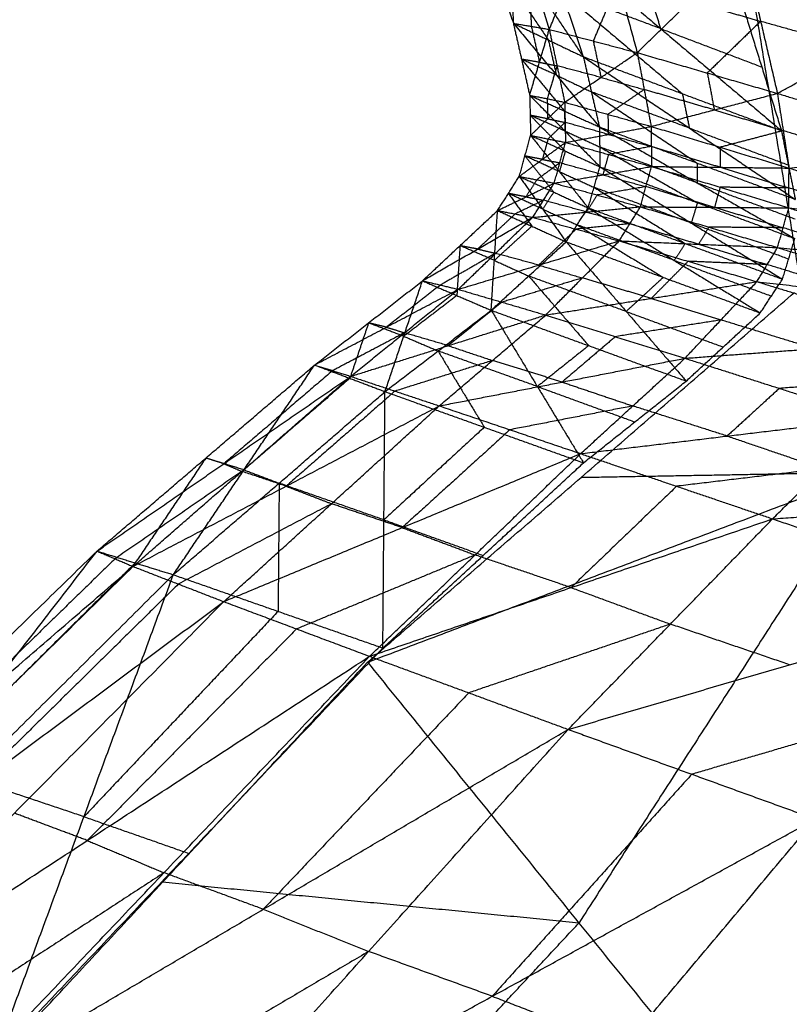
# Model space of a CAD drawing. Header units: millimetres. Extents: x -106 to 110, y -96 to 120.
# Tile 241 of 256: x -99.29 to -97.99, y 45.3 to 46.96. Entities that reach past the tile are written whole.
import ezdxf

# ---------------------------------------------------------------- set-up
doc = ezdxf.new("R2010")
doc.units = ezdxf.units.MM
doc.header["$MEASUREMENT"] = 0
doc.layers.add('Default', color=7, linetype='Continuous', true_color=0x000000)

msp = doc.modelspace()

# ---------------------------------------------------------------- linework, layer by layer
at = {"layer": 'Default'}
for points in [[(-98.1982, 48.8438, 11.3115), (-97.5958, 47.696, 11.7238), (-96.9934, 46.5482, 12.136)], [(-98.1982, 48.8438, 11.3115), (-97.1709, 47.7097, 11.4876), (-96.1436, 46.5757, 11.6637)], [(-98.1572, 47.6317, 11.9387), (-98.0661, 47.0756, 12.3139), (-97.9751, 46.5195, 12.6891)], [(-98.1572, 47.6317, 11.9387), (-97.5753, 47.09, 12.0374), (-96.9934, 46.5482, 12.136)], [(-98.5304, 47.1767, 12.9391), (-98.4933, 47.0633, 13.0125), (-98.4563, 46.9499, 13.0858)], [(-98.5304, 47.1767, 12.9391), (-98.4345, 47.0352, 12.861), (-98.3387, 46.8937, 12.7829)], [(-98.4667, 47.1714, 13.1227), (-98.4615, 47.0607, 13.1042), (-98.4563, 46.9499, 13.0858)], [(-98.4667, 47.1714, 13.1227), (-98.4314, 47.0556, 13.1864), (-98.396, 46.9397, 13.2501)], [(-98.396, 46.9397, 13.2501), (-98.3544, 47.0387, 13.2776), (-98.3128, 47.1376, 13.3051)], [(-98.3128, 47.1376, 13.3051), (-98.2804, 47.0191, 13.3576), (-98.2481, 46.9006, 13.4102)], [(-98.4121, 47.1126, 12.6102), (-98.3754, 47.0031, 12.6966), (-98.3387, 46.8937, 12.7829)], [(-98.4121, 47.1126, 12.6102), (-98.209, 46.9411, 12.5725), (-98.0058, 46.7696, 12.5348)], [(-98.2481, 46.9006, 13.4102), (-98.1584, 46.9875, 13.4412), (-98.0688, 47.0743, 13.4722)], [(-98.0688, 47.0743, 13.4722), (-98.0407, 46.9532, 13.5126), (-98.0125, 46.8321, 13.553)], [(-98.4933, 47.0633, 13.0125), (-98.4454, 46.9926, 12.9734), (-98.3975, 46.9218, 12.9343)], [(-98.4314, 47.0556, 13.1864), (-98.4288, 47.0002, 13.1772), (-98.4261, 46.9448, 13.168)], [(-98.242, 47.0479, 12.4803), (-98.2255, 46.9945, 12.5264), (-98.209, 46.9411, 12.5725)], [(-98.2804, 47.0191, 13.3576), (-98.3012, 46.9696, 13.3439), (-98.322, 46.9202, 13.3301)], [(-98.3754, 47.0031, 12.6966), (-98.2738, 46.9174, 12.6777), (-98.1722, 46.8316, 12.6588)], [(-98.209, 46.9411, 12.5725), (-98.2922, 46.9721, 12.6345), (-98.3754, 47.0031, 12.6966)], [(-98.1584, 46.9875, 13.4412), (-98.0995, 46.9703, 13.4769), (-98.0407, 46.9532, 13.5126)], [(-98.0718, 46.9833, 12.3505), (-98.0388, 46.8765, 12.4426), (-98.0058, 46.7696, 12.5348)], [(-98.0125, 46.8321, 13.553), (-97.8757, 46.9069, 13.5806), (-97.7389, 46.9818, 13.6083)], [(-98.4563, 46.9499, 13.0858), (-98.4426, 46.8895, 13.1198), (-98.4289, 46.829, 13.1538)], [(-98.4563, 46.9499, 13.0858), (-98.4261, 46.9448, 13.168), (-98.396, 46.9397, 13.2501)], [(-98.4563, 46.9499, 13.0858), (-98.3975, 46.9218, 12.9343), (-98.3387, 46.8937, 12.7829)], [(-98.4563, 46.9499, 13.0858), (-98.384, 46.8628, 12.9739), (-98.3117, 46.7757, 12.8619)], [(-98.0407, 46.9532, 13.5126), (-98.0855, 46.9098, 13.4971), (-98.1303, 46.8664, 13.4816)], [(-97.8757, 46.9069, 13.5806), (-97.9582, 46.9301, 13.5466), (-98.0407, 46.9532, 13.5126)], [(-98.4289, 46.829, 13.1538), (-98.4124, 46.8844, 13.2019), (-98.396, 46.9397, 13.2501)], [(-98.4261, 46.9448, 13.168), (-98.4193, 46.9146, 13.1849), (-98.4124, 46.8844, 13.2019)], [(-98.396, 46.9397, 13.2501), (-98.383, 46.8785, 13.2799), (-98.37, 46.8172, 13.3096)], [(-98.396, 46.9397, 13.2501), (-98.322, 46.9202, 13.3301), (-98.2481, 46.9006, 13.4102)], [(-98.209, 46.9411, 12.5725), (-98.1239, 46.9088, 12.5076), (-98.0388, 46.8765, 12.4426)], [(-98.3975, 46.9218, 12.9343), (-98.3907, 46.8923, 12.9541), (-98.384, 46.8628, 12.9739)], [(-98.322, 46.9202, 13.3301), (-98.3155, 46.8895, 13.345), (-98.309, 46.8589, 13.3599)], [(-98.37, 46.8172, 13.3096), (-98.309, 46.8589, 13.3599), (-98.2481, 46.9006, 13.4102)], [(-98.2481, 46.9006, 13.4102), (-98.2364, 46.8386, 13.4349), (-98.2247, 46.7766, 13.4596)], [(-98.2481, 46.9006, 13.4102), (-98.1303, 46.8664, 13.4816), (-98.0125, 46.8321, 13.553)], [(-98.4426, 46.8895, 13.1198), (-98.4064, 46.8459, 13.0638), (-98.3703, 46.8024, 13.0078)], [(-98.384, 46.8628, 12.9739), (-98.4133, 46.8761, 13.0468), (-98.4426, 46.8895, 13.1198)], [(-98.4124, 46.8844, 13.2019), (-98.4275, 46.8869, 13.1609), (-98.4426, 46.8895, 13.1198)], [(-98.4124, 46.8844, 13.2019), (-98.3977, 46.8814, 13.2409), (-98.383, 46.8785, 13.2799)], [(-98.3387, 46.8937, 12.7829), (-98.3252, 46.8347, 12.8224), (-98.3117, 46.7757, 12.8619)], [(-98.3387, 46.8937, 12.7829), (-98.1722, 46.8316, 12.6588), (-98.0058, 46.7696, 12.5348)], [(-98.3387, 46.8937, 12.7829), (-98.1605, 46.7738, 12.7006), (-97.9824, 46.654, 12.6182)], [(-98.383, 46.8785, 13.2799), (-98.3912, 46.8508, 13.2558), (-98.3994, 46.8231, 13.2317)], [(-98.309, 46.8589, 13.3599), (-98.346, 46.8687, 13.3199), (-98.383, 46.8785, 13.2799)], [(-98.384, 46.8628, 12.9739), (-98.3546, 46.8487, 12.8981), (-98.3252, 46.8347, 12.8224)], [(-98.309, 46.8589, 13.3599), (-98.2727, 46.8488, 13.3974), (-98.2364, 46.8386, 13.4349)], [(-98.1303, 46.8664, 13.4816), (-98.1244, 46.8354, 13.4939), (-98.1186, 46.8044, 13.5063)], [(-98.3252, 46.8347, 12.8224), (-98.2361, 46.7748, 12.7813), (-98.1471, 46.7149, 12.7401)], [(-98.1605, 46.7738, 12.7006), (-98.2429, 46.8043, 12.7615), (-98.3252, 46.8347, 12.8224)], [(-98.2364, 46.8386, 13.4349), (-98.2669, 46.8178, 13.4098), (-98.2974, 46.7969, 13.3846)], [(-98.1186, 46.8044, 13.5063), (-98.1775, 46.8215, 13.4706), (-98.2364, 46.8386, 13.4349)], [(-98.4289, 46.829, 13.1538), (-98.4281, 46.7953, 13.1664), (-98.4273, 46.7615, 13.1791)], [(-98.4289, 46.829, 13.1538), (-98.3994, 46.8231, 13.2317), (-98.37, 46.8172, 13.3096)], [(-98.4289, 46.829, 13.1538), (-98.3703, 46.8024, 13.0078), (-98.3117, 46.7757, 12.8619)], [(-98.4289, 46.829, 13.1538), (-98.3698, 46.7689, 13.0221), (-98.3107, 46.7087, 12.8905)], [(-98.3994, 46.8231, 13.2317), (-98.399, 46.8062, 13.238), (-98.3987, 46.7894, 13.2443)], [(-98.2247, 46.7766, 13.4596), (-98.1186, 46.8044, 13.5063), (-98.0125, 46.8321, 13.553)], [(-98.1722, 46.8316, 12.6588), (-98.1664, 46.8027, 12.6797), (-98.1605, 46.7738, 12.7006)], [(-98.0125, 46.8321, 13.553), (-98.0027, 46.7694, 13.5722), (-97.9929, 46.7066, 13.5915)], [(-98.0125, 46.8321, 13.553), (-97.8529, 46.7835, 13.6087), (-97.6933, 46.7349, 13.6645)], [(-98.4273, 46.7615, 13.1791), (-98.3987, 46.7894, 13.2443), (-98.37, 46.8172, 13.3096)], [(-98.3703, 46.8024, 13.0078), (-98.37, 46.7856, 13.015), (-98.3698, 46.7689, 13.0221)], [(-98.37, 46.8172, 13.3096), (-98.3694, 46.7834, 13.3209), (-98.3687, 46.7497, 13.3321)], [(-98.37, 46.8172, 13.3096), (-98.2974, 46.7969, 13.3846), (-98.2247, 46.7766, 13.4596)], [(-98.1186, 46.8044, 13.5063), (-98.0606, 46.7869, 13.5393), (-98.0027, 46.7694, 13.5722)], [(-98.4281, 46.7953, 13.1664), (-98.3985, 46.7652, 13.1006), (-98.369, 46.7351, 13.0348)], [(-98.3698, 46.7689, 13.0221), (-98.3989, 46.7821, 13.0943), (-98.4281, 46.7953, 13.1664)], [(-98.3987, 46.7894, 13.2443), (-98.4134, 46.7923, 13.2054), (-98.4281, 46.7953, 13.1664)], [(-98.3987, 46.7894, 13.2443), (-98.384, 46.7864, 13.2826), (-98.3694, 46.7834, 13.3209)], [(-98.2974, 46.7969, 13.3846), (-98.297, 46.78, 13.3903), (-98.2967, 46.7631, 13.3959)], [(-98.3694, 46.7834, 13.3209), (-98.3837, 46.7695, 13.2882), (-98.398, 46.7556, 13.2556)], [(-98.3698, 46.7689, 13.0221), (-98.3405, 46.7555, 12.9492), (-98.3112, 46.7422, 12.8762)], [(-98.2967, 46.7631, 13.3959), (-98.3331, 46.7733, 13.3584), (-98.3694, 46.7834, 13.3209)], [(-98.3687, 46.7497, 13.3321), (-98.2967, 46.7631, 13.3959), (-98.2247, 46.7766, 13.4596)], [(-98.3117, 46.7757, 12.8619), (-98.3112, 46.7422, 12.8762), (-98.3107, 46.7087, 12.8905)], [(-98.3117, 46.7757, 12.8619), (-98.1474, 46.6818, 12.7547), (-97.983, 46.588, 12.6475)], [(-98.3117, 46.7757, 12.8619), (-98.1471, 46.7149, 12.7401), (-97.9824, 46.654, 12.6182)], [(-98.2247, 46.7766, 13.4596), (-98.2244, 46.7429, 13.4691), (-98.2241, 46.7092, 13.4786)], [(-98.2247, 46.7766, 13.4596), (-98.1088, 46.7416, 13.5255), (-97.9929, 46.7066, 13.5915)], [(-98.1605, 46.7738, 12.7006), (-98.0773, 46.7428, 12.6385), (-97.9941, 46.7118, 12.5765)], [(-98.0027, 46.7694, 13.5722), (-98.0557, 46.7555, 13.5489), (-98.1088, 46.7416, 13.5255)], [(-98.0058, 46.7696, 12.5348), (-97.9941, 46.7118, 12.5765), (-97.9824, 46.654, 12.6182)], [(-97.8431, 46.7208, 13.628), (-97.9229, 46.7451, 13.6001), (-98.0027, 46.7694, 13.5722)], [(-98.4464, 46.6926, 13.1852), (-98.4368, 46.727, 13.1821), (-98.4273, 46.7615, 13.1791)], [(-98.4273, 46.7615, 13.1791), (-98.398, 46.7556, 13.2556), (-98.3687, 46.7497, 13.3321)], [(-98.4273, 46.7615, 13.1791), (-98.3789, 46.7006, 13.0375), (-98.3306, 46.6397, 12.8959)], [(-98.4273, 46.7615, 13.1791), (-98.369, 46.7351, 13.0348), (-98.3107, 46.7087, 12.8905)], [(-98.398, 46.7556, 13.2556), (-98.4028, 46.7383, 13.2571), (-98.4076, 46.7211, 13.2586)], [(-98.2967, 46.7631, 13.3959), (-98.2606, 46.753, 13.4325), (-98.2244, 46.7429, 13.4691)], [(-98.4464, 46.6926, 13.1852), (-98.4076, 46.7211, 13.2586), (-98.3687, 46.7497, 13.3321)], [(-98.3876, 46.6812, 13.3381), (-98.3782, 46.7154, 13.3351), (-98.3687, 46.7497, 13.3321)], [(-98.369, 46.7351, 13.0348), (-98.374, 46.7178, 13.0361), (-98.3789, 46.7006, 13.0375)], [(-98.3687, 46.7497, 13.3321), (-98.2964, 46.7294, 13.4054), (-98.2241, 46.7092, 13.4786)], [(-98.3112, 46.7422, 12.8762), (-98.229, 46.6953, 12.8226), (-98.1469, 46.6483, 12.769)], [(-98.1474, 46.6818, 12.7547), (-98.2293, 46.712, 12.8155), (-98.3112, 46.7422, 12.8762)], [(-98.2244, 46.7429, 13.4691), (-98.2604, 46.7362, 13.4373), (-98.2964, 46.7294, 13.4054)], [(-98.1085, 46.7079, 13.535), (-98.1665, 46.7254, 13.5021), (-98.2244, 46.7429, 13.4691)], [(-98.1088, 46.7416, 13.5255), (-98.1087, 46.7248, 13.5303), (-98.1085, 46.7079, 13.535)], [(-97.9929, 46.7066, 13.5915), (-97.8431, 46.7208, 13.628), (-97.6933, 46.7349, 13.6645)], [(-98.4368, 46.727, 13.1821), (-98.4127, 46.6966, 13.1113), (-98.3885, 46.6661, 13.0405)], [(-98.3789, 46.7006, 13.0375), (-98.4079, 46.7138, 13.1098), (-98.4368, 46.727, 13.1821)], [(-98.4076, 46.7211, 13.2586), (-98.4222, 46.7241, 13.2204), (-98.4368, 46.727, 13.1821)], [(-98.4076, 46.7211, 13.2586), (-98.3929, 46.7183, 13.2969), (-98.3782, 46.7154, 13.3351)], [(-98.2964, 46.7294, 13.4054), (-98.3012, 46.7123, 13.4069), (-98.3059, 46.6952, 13.4084)], [(-98.3782, 46.7154, 13.3351), (-98.3976, 46.7012, 13.2984), (-98.417, 46.6869, 13.2616)], [(-98.3876, 46.6812, 13.3381), (-98.3059, 46.6952, 13.4084), (-98.2241, 46.7092, 13.4786)], [(-98.3059, 46.6952, 13.4084), (-98.342, 46.7053, 13.3717), (-98.3782, 46.7154, 13.3351)], [(-98.3306, 46.6397, 12.8959), (-98.3206, 46.6742, 12.8932), (-98.3107, 46.7087, 12.8905)], [(-98.3107, 46.7087, 12.8905), (-98.1573, 46.6142, 12.7708), (-98.004, 46.5198, 12.651)], [(-98.3107, 46.7087, 12.8905), (-98.1469, 46.6483, 12.769), (-97.983, 46.588, 12.6475)], [(-98.2429, 46.6415, 13.4842), (-98.2335, 46.6754, 13.4814), (-98.2241, 46.7092, 13.4786)], [(-98.2241, 46.7092, 13.4786), (-98.1088, 46.6744, 13.5426), (-97.9934, 46.6397, 13.6065)], [(-98.2241, 46.7092, 13.4786), (-98.1085, 46.7079, 13.535), (-97.9929, 46.7066, 13.5915)], [(-98.1471, 46.7149, 12.7401), (-98.1472, 46.6983, 12.7474), (-98.1474, 46.6818, 12.7547)], [(-98.1085, 46.7079, 13.535), (-98.0508, 46.6905, 13.567), (-97.9932, 46.6732, 13.599)], [(-97.9934, 46.6397, 13.6065), (-97.9932, 46.6732, 13.599), (-97.9929, 46.7066, 13.5915)], [(-97.9929, 46.7066, 13.5915), (-97.8357, 46.6574, 13.6416), (-97.6785, 46.6082, 13.6918)], [(-98.4829, 46.6352, 13.1702), (-98.4646, 46.6639, 13.1777), (-98.4464, 46.6926, 13.1852)], [(-98.4464, 46.6926, 13.1852), (-98.417, 46.6869, 13.2616), (-98.3876, 46.6812, 13.3381)], [(-98.4464, 46.6926, 13.1852), (-98.407, 46.6376, 13.0308), (-98.3675, 46.5826, 12.8764)], [(-98.4464, 46.6926, 13.1852), (-98.3885, 46.6661, 13.0405), (-98.3306, 46.6397, 12.8959)], [(-98.417, 46.6869, 13.2616), (-98.4261, 46.6726, 13.2579), (-98.4352, 46.6582, 13.2541)], [(-98.3789, 46.7006, 13.0375), (-98.3498, 46.6874, 12.9653), (-98.3206, 46.6742, 12.8932)], [(-98.3059, 46.6952, 13.4084), (-98.2697, 46.6853, 13.4449), (-98.2335, 46.6754, 13.4814)], [(-98.4829, 46.6352, 13.1702), (-98.4352, 46.6582, 13.2541), (-98.3876, 46.6812, 13.3381)], [(-98.4237, 46.6238, 13.3257), (-98.4056, 46.6525, 13.3319), (-98.3876, 46.6812, 13.3381)], [(-98.3876, 46.6812, 13.3381), (-98.3153, 46.6614, 13.4111), (-98.2429, 46.6415, 13.4842)], [(-98.3206, 46.6742, 12.8932), (-98.244, 46.627, 12.8333), (-98.1673, 46.5797, 12.7734)], [(-98.1573, 46.6142, 12.7708), (-98.239, 46.6442, 12.832), (-98.3206, 46.6742, 12.8932)], [(-98.2335, 46.6754, 13.4814), (-98.2744, 46.6684, 13.4463), (-98.3153, 46.6614, 13.4111)], [(-98.1182, 46.6406, 13.5454), (-98.1758, 46.658, 13.5134), (-98.2335, 46.6754, 13.4814)], [(-98.1474, 46.6818, 12.7547), (-98.0651, 46.6514, 12.6938), (-97.9827, 46.621, 12.6328)], [(-98.1088, 46.6744, 13.5426), (-98.1135, 46.6575, 13.544), (-98.1182, 46.6406, 13.5454)], [(-97.9932, 46.6732, 13.599), (-98.051, 46.6738, 13.5708), (-98.1088, 46.6744, 13.5426)], [(-97.836, 46.624, 13.6492), (-97.9146, 46.6486, 13.6241), (-97.9932, 46.6732, 13.599)], [(-98.4646, 46.6639, 13.1777), (-98.4449, 46.6364, 13.1005), (-98.4252, 46.6089, 13.0233)], [(-98.407, 46.6376, 13.0308), (-98.4358, 46.6508, 13.1042), (-98.4646, 46.6639, 13.1777)], [(-98.4352, 46.6582, 13.2541), (-98.4499, 46.6611, 13.2159), (-98.4646, 46.6639, 13.1777)], [(-98.4056, 46.6525, 13.3319), (-98.4295, 46.641, 13.2899), (-98.4533, 46.6295, 13.2479)], [(-98.4352, 46.6582, 13.2541), (-98.4204, 46.6554, 13.293), (-98.4056, 46.6525, 13.3319)], [(-98.3885, 46.6661, 13.0405), (-98.3977, 46.6519, 13.0356), (-98.407, 46.6376, 13.0308)], [(-98.3333, 46.6327, 13.4049), (-98.3695, 46.6426, 13.3684), (-98.4056, 46.6525, 13.3319)], [(-98.3153, 46.6614, 13.4111), (-98.3243, 46.647, 13.408), (-98.3333, 46.6327, 13.4049)], [(-98.4237, 46.6238, 13.3257), (-98.3333, 46.6327, 13.4049), (-98.2429, 46.6415, 13.4842)], [(-98.407, 46.6376, 13.0308), (-98.378, 46.6244, 12.9585), (-98.3491, 46.6112, 12.8861)], [(-98.3675, 46.5826, 12.8764), (-98.3491, 46.6112, 12.8861), (-98.3306, 46.6397, 12.8959)], [(-98.3306, 46.6397, 12.8959), (-98.1859, 46.5514, 12.7619), (-98.0413, 46.4631, 12.6279)], [(-98.3306, 46.6397, 12.8959), (-98.1673, 46.5797, 12.7734), (-98.004, 46.5198, 12.651)], [(-98.2784, 46.5842, 13.4745), (-98.2606, 46.6129, 13.4793), (-98.2429, 46.6415, 13.4842)], [(-98.2429, 46.6415, 13.4842), (-98.1275, 46.6073, 13.5478), (-98.0122, 46.573, 13.6114)], [(-98.2429, 46.6415, 13.4842), (-98.1182, 46.6406, 13.5454), (-97.9934, 46.6397, 13.6065)], [(-98.1469, 46.6483, 12.769), (-98.1521, 46.6313, 12.7699), (-98.1573, 46.6142, 12.7708)], [(-98.1182, 46.6406, 13.5454), (-98.0605, 46.6235, 13.5772), (-98.0028, 46.6063, 13.609)], [(-98.0122, 46.573, 13.6114), (-98.0028, 46.6063, 13.609), (-97.9934, 46.6397, 13.6065)], [(-97.9934, 46.6397, 13.6065), (-97.837, 46.5908, 13.6547), (-97.6805, 46.5419, 13.7028)], [(-97.9934, 46.6397, 13.6065), (-97.836, 46.624, 13.6492), (-97.6785, 46.6082, 13.6918)], [(-98.6091, 46.5171, 13.089), (-98.546, 46.5761, 13.1296), (-98.4829, 46.6352, 13.1702)], [(-98.6091, 46.5171, 13.089), (-98.5164, 46.5705, 13.2074), (-98.4237, 46.6238, 13.3257)], [(-98.549, 46.5028, 13.2564), (-98.4863, 46.5633, 13.291), (-98.4237, 46.6238, 13.3257)], [(-98.4533, 46.6295, 13.2479), (-98.4848, 46.6, 13.2277), (-98.5164, 46.5705, 13.2074)], [(-98.4936, 46.4676, 12.7768), (-98.4883, 46.5514, 12.9735), (-98.4829, 46.6352, 13.1702)], [(-98.4829, 46.6352, 13.1702), (-98.4533, 46.6295, 13.2479), (-98.4237, 46.6238, 13.3257)], [(-98.4829, 46.6352, 13.1702), (-98.4252, 46.6089, 13.0233), (-98.3675, 46.5826, 12.8764)], [(-98.4237, 46.6238, 13.3257), (-98.351, 46.604, 13.4001), (-98.2784, 46.5842, 13.4745)], [(-98.3333, 46.6327, 13.4049), (-98.297, 46.6228, 13.4421), (-98.2606, 46.6129, 13.4793)], [(-98.4252, 46.6089, 13.0233), (-98.4567, 46.5802, 12.9984), (-98.4883, 46.5514, 12.9735)], [(-98.351, 46.604, 13.4001), (-98.3823, 46.5738, 13.3828), (-98.4137, 46.5435, 13.3654)], [(-98.2606, 46.6129, 13.4793), (-98.3058, 46.6084, 13.4397), (-98.351, 46.604, 13.4001)], [(-98.3491, 46.6112, 12.8861), (-98.2767, 46.567, 12.8191), (-98.2044, 46.5229, 12.7521)], [(-98.1859, 46.5514, 12.7619), (-98.2675, 46.5813, 12.824), (-98.3491, 46.6112, 12.8861)], [(-98.1453, 46.5786, 13.5429), (-98.2029, 46.5957, 13.5111), (-98.2606, 46.6129, 13.4793)], [(-98.1573, 46.6142, 12.7708), (-98.0754, 46.5841, 12.71), (-97.9935, 46.5539, 12.6492)], [(-98.1275, 46.6073, 13.5478), (-98.1364, 46.5929, 13.5454), (-98.1453, 46.5786, 13.5429)], [(-98.0028, 46.6063, 13.609), (-98.0652, 46.6068, 13.5784), (-98.1275, 46.6073, 13.5478)], [(-97.8463, 46.5574, 13.6571), (-97.9246, 46.5819, 13.633), (-98.0028, 46.6063, 13.609)], [(-98.004, 46.5198, 12.651), (-97.9935, 46.5539, 12.6492), (-97.983, 46.588, 12.6475)], [(-98.546, 46.5761, 13.1296), (-98.5487, 46.5342, 13.0313), (-98.5514, 46.4923, 12.9329)], [(-98.549, 46.5028, 13.2564), (-98.4137, 46.5435, 13.3654), (-98.2784, 46.5842, 13.4745)], [(-98.4883, 46.5514, 12.9735), (-98.5171, 46.5638, 13.0516), (-98.546, 46.5761, 13.1296)], [(-98.5164, 46.5705, 13.2074), (-98.5312, 46.5733, 13.1685), (-98.546, 46.5761, 13.1296)], [(-98.5164, 46.5705, 13.2074), (-98.5014, 46.5669, 13.2492), (-98.4863, 46.5633, 13.291)], [(-98.4936, 46.4676, 12.7768), (-98.4306, 46.5251, 12.8266), (-98.3675, 46.5826, 12.8764)], [(-98.402, 46.4596, 13.4183), (-98.3402, 46.5219, 13.4464), (-98.2784, 46.5842, 13.4745)], [(-98.3675, 46.5826, 12.8764), (-98.2667, 46.4656, 12.6963), (-98.1658, 46.3486, 12.5163)], [(-98.3675, 46.5826, 12.8764), (-98.2044, 46.5229, 12.7521), (-98.0413, 46.4631, 12.6279)], [(-98.2784, 46.5842, 13.4745), (-98.1626, 46.5499, 13.5395), (-98.0469, 46.5157, 13.6044)], [(-98.2784, 46.5842, 13.4745), (-98.1453, 46.5786, 13.5429), (-98.0122, 46.573, 13.6114)], [(-98.1673, 46.5797, 12.7734), (-98.1766, 46.5656, 12.7676), (-98.1859, 46.5514, 12.7619)], [(-98.1453, 46.5786, 13.5429), (-98.0874, 46.5615, 13.5754), (-98.0295, 46.5444, 13.6079)], [(-98.0469, 46.5157, 13.6044), (-98.0295, 46.5444, 13.6079), (-98.0122, 46.573, 13.6114)], [(-98.0122, 46.573, 13.6114), (-97.8557, 46.5247, 13.6591), (-97.6993, 46.4764, 13.7068)], [(-98.0122, 46.573, 13.6114), (-97.8463, 46.5574, 13.6571), (-97.6805, 46.5419, 13.7028)], [(-98.4863, 46.5633, 13.291), (-98.5327, 46.5366, 13.2319), (-98.579, 46.51, 13.1727)], [(-98.4137, 46.5435, 13.3654), (-98.45, 46.5534, 13.3282), (-98.4863, 46.5633, 13.291)], [(-98.4883, 46.5514, 12.9735), (-98.4594, 46.5383, 12.9001), (-98.4306, 46.5251, 12.8266)], [(-98.4137, 46.5435, 13.3654), (-98.3769, 46.5327, 13.4059), (-98.3402, 46.5219, 13.4464)], [(-98.1626, 46.5499, 13.5395), (-98.1935, 46.5188, 13.5254), (-98.2244, 46.4876, 13.5113)], [(-98.1859, 46.5514, 12.7619), (-98.1043, 46.5214, 12.7006), (-98.0226, 46.4914, 12.6394)], [(-98.0295, 46.5444, 13.6079), (-98.0961, 46.5471, 13.5737), (-98.1626, 46.5499, 13.5395)], [(-97.8731, 46.496, 13.6556), (-97.9513, 46.5202, 13.6317), (-98.0295, 46.5444, 13.6079)], [(-98.3402, 46.5219, 13.4464), (-98.4078, 46.5015, 13.3919), (-98.4755, 46.4812, 13.3373)], [(-98.4306, 46.5251, 12.8266), (-98.3802, 46.4666, 12.7366), (-98.3297, 46.4081, 12.6466)], [(-98.2667, 46.4656, 12.6963), (-98.3486, 46.4954, 12.7615), (-98.4306, 46.5251, 12.8266)], [(-98.2244, 46.4876, 13.5113), (-98.2823, 46.5048, 13.4789), (-98.3402, 46.5219, 13.4464)], [(-98.2044, 46.5229, 12.7521), (-98.2355, 46.4942, 12.7242), (-98.2667, 46.4656, 12.6963)], [(-98.0413, 46.4631, 12.6279), (-98.0226, 46.4914, 12.6394), (-98.004, 46.5198, 12.651)], [(-98.7904, 46.3756, 12.9607), (-98.6997, 46.4463, 13.0249), (-98.6091, 46.5171, 13.089)], [(-98.7015, 45.876, 12.0243), (-97.8574, 46.1955, 12.0817), (-97.0132, 46.515, 12.1391)], [(-98.6721, 46.3308, 12.6244), (-98.6406, 46.4239, 12.8567), (-98.6091, 46.5171, 13.089)], [(-98.579, 46.51, 13.1727), (-98.6244, 46.4746, 13.1406), (-98.6697, 46.4392, 13.1085)], [(-98.6091, 46.5171, 13.089), (-98.579, 46.51, 13.1727), (-98.549, 46.5028, 13.2564)], [(-98.6091, 46.5171, 13.089), (-98.5514, 46.4923, 12.9329), (-98.4936, 46.4676, 12.7768)], [(-98.402, 46.4596, 13.4183), (-98.2244, 46.4876, 13.5113), (-98.0469, 46.5157, 13.6044)], [(-98.1679, 46.3869, 13.5619), (-98.1074, 46.4513, 13.5832), (-98.0469, 46.5157, 13.6044)], [(-98.0469, 46.5157, 13.6044), (-97.89, 46.4674, 13.6534), (-97.733, 46.4192, 13.7024)], [(-98.0469, 46.5157, 13.6044), (-97.8731, 46.496, 13.6556), (-97.6993, 46.4764, 13.7068)], [(-98.7904, 46.3756, 12.9607), (-98.6697, 46.4392, 13.1085), (-98.549, 46.5028, 13.2564)], [(-98.7298, 46.3565, 13.1452), (-98.6394, 46.4297, 13.2008), (-98.549, 46.5028, 13.2564)], [(-98.7015, 45.876, 12.0243), (-98.3425, 46.1868, 12.3561), (-97.9835, 46.4976, 12.688)], [(-98.5514, 46.4923, 12.9329), (-98.596, 46.4581, 12.8948), (-98.6406, 46.4239, 12.8567)], [(-98.549, 46.5028, 13.2564), (-98.4755, 46.4812, 13.3373), (-98.402, 46.4596, 13.4183)], [(-98.2244, 46.4876, 13.5113), (-98.1659, 46.4695, 13.5473), (-98.1074, 46.4513, 13.5832)], [(-98.4755, 46.4812, 13.3373), (-98.5207, 46.4446, 13.3095), (-98.5659, 46.4081, 13.2817)], [(-98.7298, 46.3565, 13.1452), (-98.5659, 46.4081, 13.2817), (-98.402, 46.4596, 13.4183)], [(-98.6721, 46.3308, 12.6244), (-98.5829, 46.3992, 12.7006), (-98.4936, 46.4676, 12.7768)], [(-98.5809, 46.3069, 13.3268), (-98.4914, 46.3832, 13.3725), (-98.402, 46.4596, 13.4183)], [(-98.4936, 46.4676, 12.7768), (-98.416, 46.3394, 12.5642), (-98.3384, 46.2112, 12.3517)], [(-98.4936, 46.4676, 12.7768), (-98.3297, 46.4081, 12.6466), (-98.1658, 46.3486, 12.5163)], [(-98.402, 46.4596, 13.4183), (-98.2849, 46.4232, 13.4901), (-98.1679, 46.3869, 13.5619)], [(-98.2667, 46.4656, 12.6963), (-98.1851, 46.4357, 12.6342), (-98.1035, 46.4058, 12.5721)], [(-98.1658, 46.3486, 12.5163), (-98.1035, 46.4058, 12.5721), (-98.0413, 46.4631, 12.6279)], [(-98.6997, 46.4463, 13.0249), (-98.7155, 46.3998, 12.9087), (-98.7312, 46.3532, 12.7926)], [(-98.6406, 46.4239, 12.8567), (-98.6702, 46.4351, 12.9408), (-98.6997, 46.4463, 13.0249)], [(-98.6697, 46.4392, 13.1085), (-98.6847, 46.4428, 13.0667), (-98.6997, 46.4463, 13.0249)], [(-98.6697, 46.4392, 13.1085), (-98.6545, 46.4345, 13.1546), (-98.6394, 46.4297, 13.2008)], [(-98.1074, 46.4513, 13.5832), (-98.1962, 46.4373, 13.5366), (-98.2849, 46.4232, 13.4901)], [(-97.9505, 46.403, 13.6322), (-98.0289, 46.4272, 13.6077), (-98.1074, 46.4513, 13.5832)], [(-98.6394, 46.4297, 13.2008), (-98.6997, 46.3979, 13.1268), (-98.7601, 46.3661, 13.0529)], [(-98.6406, 46.4239, 12.8567), (-98.6117, 46.4116, 12.7787), (-98.5829, 46.3992, 12.7006)], [(-98.5659, 46.4081, 13.2817), (-98.6026, 46.4189, 13.2412), (-98.6394, 46.4297, 13.2008)], [(-98.2849, 46.4232, 13.4901), (-98.3297, 46.3851, 13.4672), (-98.3744, 46.3469, 13.4444)], [(-98.5659, 46.4081, 13.2817), (-98.5287, 46.3956, 13.3271), (-98.4914, 46.3832, 13.3725)], [(-98.3297, 46.4081, 12.6466), (-98.3729, 46.3738, 12.6054), (-98.416, 46.3394, 12.5642)], [(-98.1679, 46.3869, 13.5619), (-97.9505, 46.403, 13.6322), (-97.733, 46.4192, 13.7024)], [(-98.5829, 46.3992, 12.7006), (-98.5441, 46.3351, 12.5943), (-98.5052, 46.271, 12.488)], [(-98.416, 46.3394, 12.5642), (-98.4994, 46.3693, 12.6324), (-98.5829, 46.3992, 12.7006)], [(-99.1561, 46.0628, 12.7086), (-98.9733, 46.2192, 12.8347), (-98.7904, 46.3756, 12.9607)], [(-99.0279, 46.0231, 12.3333), (-98.9091, 46.1993, 12.647), (-98.7904, 46.3756, 12.9607)], [(-98.7904, 46.3756, 12.9607), (-98.7601, 46.3661, 13.0529), (-98.7298, 46.3565, 13.1452)], [(-98.7904, 46.3756, 12.9607), (-98.7312, 46.3532, 12.7926), (-98.6721, 46.3308, 12.6244)], [(-98.4914, 46.3832, 13.3725), (-98.5734, 46.3575, 13.3042), (-98.6553, 46.3317, 13.236)], [(-98.5809, 46.3069, 13.3268), (-98.3744, 46.3469, 13.4444), (-98.1679, 46.3869, 13.5619)], [(-98.3744, 46.3469, 13.4444), (-98.4329, 46.3651, 13.4084), (-98.4914, 46.3832, 13.3725)], [(-98.3432, 46.2266, 13.4916), (-98.2556, 46.3068, 13.5267), (-98.1679, 46.3869, 13.5619)], [(-98.1679, 46.3869, 13.5619), (-98.0092, 46.3363, 13.6177), (-97.8505, 46.2857, 13.6734)], [(-99.1561, 46.0628, 12.7086), (-98.943, 46.2097, 12.9269), (-98.7298, 46.3565, 13.1452)], [(-99.0957, 46.037, 12.9241), (-98.9128, 46.1968, 13.0346), (-98.7298, 46.3565, 13.1452)], [(-98.7601, 46.3661, 13.0529), (-98.8515, 46.2879, 12.9899), (-98.943, 46.2097, 12.9269)], [(-98.7298, 46.3565, 13.1452), (-98.6553, 46.3317, 13.236), (-98.5809, 46.3069, 13.3268)], [(-98.7312, 46.3532, 12.7926), (-98.8202, 46.2763, 12.7198), (-98.9091, 46.1993, 12.647)], [(-98.416, 46.3394, 12.5642), (-98.334, 46.3096, 12.4991), (-98.2521, 46.2799, 12.434)], [(-98.3744, 46.3469, 13.4444), (-98.315, 46.3268, 13.4855), (-98.2556, 46.3068, 13.5267)], [(-98.3384, 46.2112, 12.3517), (-98.2521, 46.2799, 12.434), (-98.1658, 46.3486, 12.5163)], [(-97.7918, 46.3524, 13.6879), (-97.9005, 46.3443, 13.6528), (-98.0092, 46.3363, 13.6177)], [(-99.0279, 46.0231, 12.3333), (-98.85, 46.177, 12.4789), (-98.6721, 46.3308, 12.6244)], [(-98.6553, 46.3317, 13.236), (-98.7468, 46.2518, 13.1807), (-98.8383, 46.1719, 13.1254)], [(-98.6757, 45.8999, 12.0476), (-98.6739, 46.1153, 12.336), (-98.6721, 46.3308, 12.6244)], [(-98.6721, 46.3308, 12.6244), (-98.5052, 46.271, 12.488), (-98.3384, 46.2112, 12.3517)], [(-98.0092, 46.3363, 13.6177), (-98.053, 46.2962, 13.6001), (-98.0969, 46.2562, 13.5825)], [(-99.0957, 46.037, 12.9241), (-98.8383, 46.1719, 13.1254), (-98.5809, 46.3069, 13.3268)], [(-98.9432, 45.9779, 13.1428), (-98.762, 46.1424, 13.2348), (-98.5809, 46.3069, 13.3268)], [(-98.5809, 46.3069, 13.3268), (-98.462, 46.2668, 13.4092), (-98.3432, 46.2266, 13.4916)], [(-98.2556, 46.3068, 13.5267), (-98.3588, 46.2868, 13.468), (-98.462, 46.2668, 13.4092)], [(-98.0969, 46.2562, 13.5825), (-98.1762, 46.2815, 13.5546), (-98.2556, 46.3068, 13.5267)], [(-98.3432, 46.2266, 13.4916), (-98.0969, 46.2562, 13.5825), (-97.8505, 46.2857, 13.6734)], [(-98.0206, 46.117, 13.6243), (-97.9356, 46.2013, 13.6489), (-97.8505, 46.2857, 13.6734)], [(-98.5052, 46.271, 12.488), (-98.5896, 46.1932, 12.412), (-98.6739, 46.1153, 12.336)], [(-98.462, 46.2668, 13.4092), (-98.5526, 46.1845, 13.3632), (-98.6432, 46.1023, 13.3172)], [(-98.0969, 46.2562, 13.5825), (-98.0162, 46.2287, 13.6157), (-97.9356, 46.2013, 13.6489)], [(-98.9432, 45.9779, 13.1428), (-98.6432, 46.1023, 13.3172), (-98.3432, 46.2266, 13.4916)], [(-98.6981, 45.886, 13.3485), (-98.5207, 46.0563, 13.42), (-98.3432, 46.2266, 13.4916)], [(-98.3432, 46.2266, 13.4916), (-98.1819, 46.1718, 13.558), (-98.0206, 46.117, 13.6243)], [(-98.9733, 46.2192, 12.8347), (-99.0326, 46.1311, 12.6778), (-99.092, 46.0429, 12.5209)], [(-98.9091, 46.1993, 12.647), (-98.9412, 46.2093, 12.7408), (-98.9733, 46.2192, 12.8347)], [(-98.943, 46.2097, 12.9269), (-98.9581, 46.2144, 12.8808), (-98.9733, 46.2192, 12.8347)], [(-98.943, 46.2097, 12.9269), (-98.9279, 46.2032, 12.9808), (-98.9128, 46.1968, 13.0346)], [(-98.6757, 45.8999, 12.0476), (-98.507, 46.0555, 12.1996), (-98.3384, 46.2112, 12.3517)], [(-98.9128, 46.1968, 13.0346), (-99.0193, 46.1233, 12.9255), (-99.1259, 46.0499, 12.8164)], [(-98.8383, 46.1719, 13.1254), (-98.8755, 46.1844, 13.08), (-98.9128, 46.1968, 13.0346)], [(-98.9091, 46.1993, 12.647), (-98.8796, 46.1881, 12.5629), (-98.85, 46.177, 12.4789)], [(-97.8574, 46.1955, 12.0817), (-98.1018, 45.8166, 11.6627), (-98.3462, 45.4377, 11.2436)], [(-98.3425, 46.1868, 12.3561), (-98.0999, 46.1911, 12.2189), (-97.8574, 46.1955, 12.0817)], [(-97.9356, 46.2013, 13.6489), (-98.0587, 46.1866, 13.6034), (-98.1819, 46.1718, 13.558)], [(-98.85, 46.177, 12.4789), (-98.8509, 46.0692, 12.3346), (-98.8518, 45.9615, 12.1904)], [(-98.6739, 46.1153, 12.336), (-98.7619, 46.1461, 12.4074), (-98.85, 46.177, 12.4789)], [(-98.8383, 46.1719, 13.1254), (-98.8002, 46.1572, 13.1801), (-98.762, 46.1424, 13.2348)], [(-98.1819, 46.1718, 13.558), (-98.2706, 46.0867, 13.5222), (-98.3593, 46.0015, 13.4864)], [(-98.0206, 46.117, 13.6243), (-97.7387, 46.1375, 13.6818), (-97.4567, 46.1579, 13.7392)], [(-98.762, 46.1424, 13.2348), (-98.8907, 46.0749, 13.1341), (-99.0195, 46.0074, 13.0334)], [(-98.6432, 46.1023, 13.3172), (-98.7026, 46.1223, 13.276), (-98.762, 46.1424, 13.2348)], [(-98.6981, 45.886, 13.3485), (-98.3593, 46.0015, 13.4864), (-98.0206, 46.117, 13.6243)], [(-98.6739, 46.1153, 12.336), (-98.5905, 46.0854, 12.2678), (-98.507, 46.0555, 12.1996)], [(-98.3642, 45.7631, 13.5231), (-98.1924, 45.9401, 13.5737), (-98.0206, 46.117, 13.6243)], [(-98.0206, 46.117, 13.6243), (-97.8202, 46.0487, 13.6673), (-97.6199, 45.9804, 13.7102)], [(-98.6432, 46.1023, 13.3172), (-98.5819, 46.0793, 13.3686), (-98.5207, 46.0563, 13.42)], [(-99.8641, 45.3737, 12.2578), (-99.5101, 45.7182, 12.4832), (-99.1561, 46.0628, 12.7086)], [(-99.7156, 45.3397, 11.8062), (-99.4358, 45.7013, 12.2574), (-99.1561, 46.0628, 12.7086)], [(-99.1561, 46.0628, 12.7086), (-99.1259, 46.0499, 12.8164), (-99.0957, 46.037, 12.9241)], [(-99.1561, 46.0628, 12.7086), (-99.092, 46.0429, 12.5209), (-99.0279, 46.0231, 12.3333)], [(-98.5207, 46.0563, 13.42), (-98.6707, 45.9941, 13.3328), (-98.8207, 45.932, 13.2456)], [(-98.3593, 46.0015, 13.4864), (-98.44, 46.0289, 13.4532), (-98.5207, 46.0563, 13.42)], [(-99.1259, 46.0499, 12.8164), (-99.3029, 45.8776, 12.7036), (-99.4799, 45.7053, 12.5909)], [(-99.092, 46.0429, 12.5209), (-99.2639, 45.8721, 12.3892), (-99.4358, 45.7013, 12.2574)], [(-99.8641, 45.3737, 12.2578), (-99.4799, 45.7053, 12.5909), (-99.0957, 46.037, 12.9241)], [(-99.805, 45.3388, 12.5319), (-99.4504, 45.6879, 12.728), (-99.0957, 46.037, 12.9241)], [(-99.7156, 45.3397, 11.8062), (-99.3717, 45.6814, 12.0697), (-99.0279, 46.0231, 12.3333)], [(-99.3283, 45.2098, 11.4915), (-99.1781, 45.6164, 11.9124), (-99.0279, 46.0231, 12.3333)], [(-99.0957, 46.037, 12.9241), (-99.0195, 46.0074, 13.0334), (-98.9432, 45.9779, 13.1428)], [(-99.0279, 46.0231, 12.3333), (-98.8518, 45.9615, 12.1904), (-98.6757, 45.8999, 12.0476)], [(-99.0195, 46.0074, 13.0334), (-99.1968, 45.8329, 12.9354), (-99.3741, 45.6583, 12.8373)], [(-98.3593, 46.0015, 13.4864), (-98.2759, 45.9708, 13.5301), (-98.1924, 45.9401, 13.5737)], [(-99.805, 45.3388, 12.5319), (-99.3741, 45.6583, 12.8373), (-98.9432, 45.9779, 13.1428)], [(-99.647, 45.2667, 12.8198), (-99.2951, 45.6223, 12.9813), (-98.9432, 45.9779, 13.1428)], [(-98.9432, 45.9779, 13.1428), (-98.8207, 45.932, 13.2456), (-98.6981, 45.886, 13.3485)], [(-98.3642, 45.7631, 13.5231), (-97.992, 45.8718, 13.6166), (-97.6199, 45.9804, 13.7102)], [(-98.8518, 45.9615, 12.1904), (-99.0149, 45.789, 12.0514), (-99.1781, 45.6164, 11.9124)], [(-98.8207, 45.932, 13.2456), (-98.9966, 45.7542, 13.1649), (-99.1725, 45.5764, 13.0841)], [(-98.1924, 45.9401, 13.5737), (-98.3618, 45.8823, 13.5048), (-98.5312, 45.8246, 13.4358)], [(-97.992, 45.8718, 13.6166), (-98.0922, 45.9059, 13.5952), (-98.1924, 45.9401, 13.5737)], [(-99.3283, 45.2098, 11.4915), (-99.002, 45.5548, 11.7696), (-98.6757, 45.8999, 12.0476)], [(-99.647, 45.2667, 12.8198), (-99.1725, 45.5764, 13.0841), (-98.6981, 45.886, 13.3485)], [(-99.3907, 45.1362, 11.4411), (-99.0461, 45.5061, 11.7327), (-98.7015, 45.876, 12.0243)], [(-99.3891, 45.1585, 13.1011), (-99.0436, 45.5222, 13.2248), (-98.6981, 45.886, 13.3485)], [(-98.7015, 45.876, 12.0243), (-98.3462, 45.4377, 11.2436), (-97.9908, 44.9995, 10.463)], [(-98.6981, 45.886, 13.3485), (-98.5312, 45.8246, 13.4358), (-98.3642, 45.7631, 13.5231)], [(-98.5312, 45.8246, 13.4358), (-98.7039, 45.6427, 13.3739), (-98.8767, 45.4608, 13.3121)], [(-97.7842, 45.7964, 13.6795), (-97.9703, 45.7421, 13.6327), (-98.1564, 45.6878, 13.586)], [(-99.3891, 45.1585, 13.1011), (-98.8767, 45.4608, 13.3121), (-98.3642, 45.7631, 13.5231)], [(-99.0351, 45.0167, 13.3527), (-98.6996, 45.3899, 13.4379), (-98.3642, 45.7631, 13.5231)], [(-98.3642, 45.7631, 13.5231), (-98.1564, 45.6878, 13.586), (-97.9485, 45.6124, 13.6489)], [(-99.1781, 45.6164, 11.9124), (-99.2749, 45.6489, 11.9911), (-99.3717, 45.6814, 12.0697)], [(-98.1564, 45.6878, 13.586), (-98.3241, 45.5012, 13.5434), (-98.4918, 45.3146, 13.5008)], [(-99.1725, 45.5764, 13.0841), (-99.2338, 45.5994, 13.0327), (-99.2951, 45.6223, 12.9813)], [(-99.1781, 45.6164, 11.9124), (-99.09, 45.5856, 11.841), (-99.002, 45.5548, 11.7696)], [(-99.0351, 45.0167, 13.3527), (-98.4918, 45.3146, 13.5008), (-97.9485, 45.6124, 13.6489)], [(-98.5919, 44.8455, 13.5512), (-98.2702, 45.229, 13.6001), (-97.9485, 45.6124, 13.6489)], [(-99.1725, 45.5764, 13.0841), (-99.1081, 45.5493, 13.1544), (-99.0436, 45.5222, 13.2248)], [(-99.0436, 45.5222, 13.2248), (-99.2808, 45.3674, 13.0926), (-99.5181, 45.2126, 12.9604)], [(-98.8767, 45.4608, 13.3121), (-98.9602, 45.4915, 13.2684), (-99.0436, 45.5222, 13.2248)], [(-97.7046, 45.5251, 13.6791), (-97.8654, 45.3334, 13.6547), (-98.0263, 45.1417, 13.6303)], [(-98.3462, 45.4377, 11.2436), (-98.6962, 45.4719, 11.4882), (-99.0461, 45.5061, 11.7327)], [(-98.8767, 45.4608, 13.3121), (-98.7882, 45.4254, 13.375), (-98.6996, 45.3899, 13.4379)], [(-98.6908, 45.0678, 10.952), (-98.5185, 45.2528, 11.0978), (-98.3462, 45.4377, 11.2436)], [(-98.5919, 44.8455, 13.5512), (-98.0263, 45.1417, 13.6303), (-97.4606, 45.4379, 13.7093)], [(-98.0695, 44.6498, 13.675), (-97.7651, 45.0438, 13.6922), (-97.4606, 45.4379, 13.7093)], [(-98.6996, 45.3899, 13.4379), (-98.9559, 45.2388, 13.3324), (-99.2121, 45.0876, 13.2269)], [(-98.4918, 45.3146, 13.5008), (-98.5957, 45.3523, 13.4694), (-98.6996, 45.3899, 13.4379)], [(-98.4918, 45.3146, 13.5008), (-98.381, 45.2718, 13.5504), (-98.2702, 45.229, 13.6001)]]:
    msp.add_open_spline(points, degree=2, dxfattribs=at)

doc.saveas('drawing.dxf')
